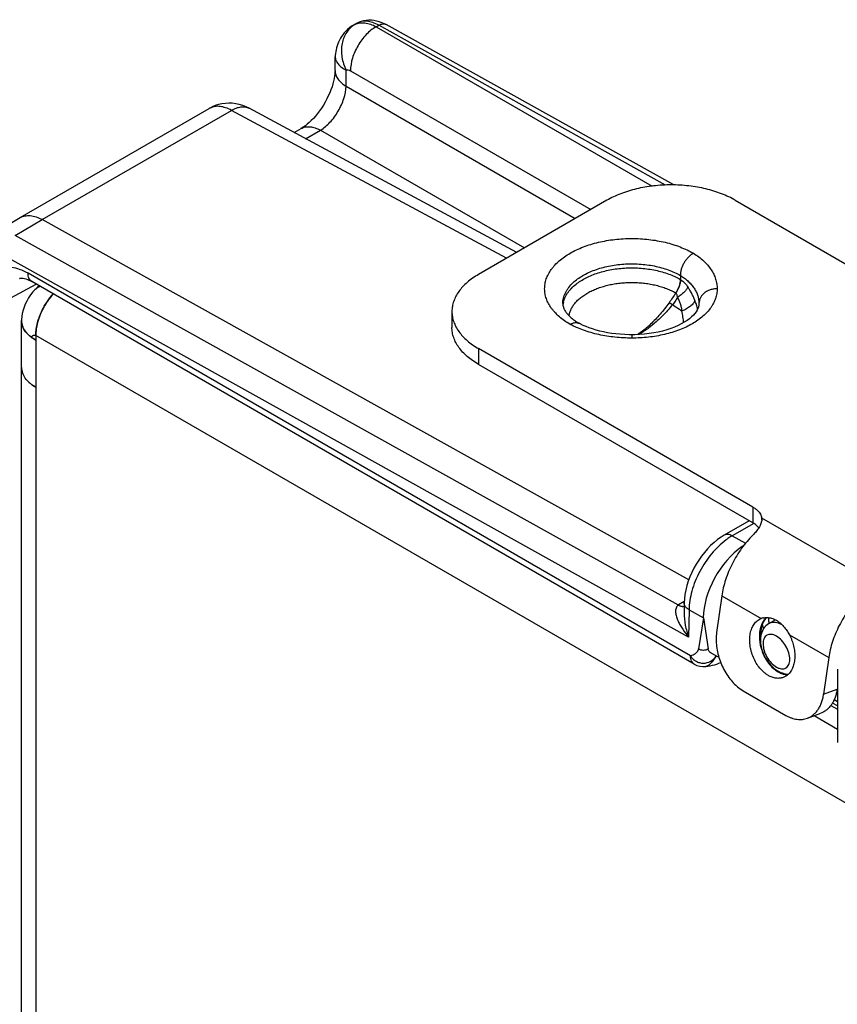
# Model space of a CAD drawing. Header units: inches. Extents: x 0 to 22, y 0 to 17.
# Tile 31 of 64: x 7.8 to 9.1, y 14 to 15.6. Entities that reach past the tile are written whole.
import ezdxf

# ---------------------------------------------------------------- set-up
doc = ezdxf.new("R2010")
doc.units = ezdxf.units.IN
doc.header["$LTSCALE"] = 1.21
doc.header["$MEASUREMENT"] = 0
doc.layers.get('0').update_dxf_attribs({"linetype": 'CONTINUOUS'})
for name, color, linetype in [('02___PRT_ALL_AXES', 7, 'CONTINUOUS'), ('03___PRT_ALL_CURVES', 7, 'CONTINUOUS'), ('FEATURES', 7, 'CONTINUOUS')]:
    doc.layers.add(name, color=color, linetype=linetype)

msp = doc.modelspace()

# ---------------------------------------------------------------- linework, layer by layer
at = {"color": 7, "linetype": 'CONTINUOUS'}
for p, q in [((8.3208, 15.6253), (8.3251, 15.6278)), ((8.3572, 15.6221), (8.3617, 15.6246)), ((8.3572, 15.6221), (8.8131, 15.3589)), ((8.8354, 15.3607), (8.3617, 15.6246)), ((8.8491, 15.3608), (8.3735, 15.6258)), ((8.2893, 15.55), (8.2896, 15.5726)), ((8.2896, 15.5726), (8.2896, 15.5726)), ((8.3075, 15.5239), (8.3079, 15.5503)), ((8.3148, 15.5495), (8.712, 15.3201)), ((8.3075, 15.5239), (8.6862, 15.3053)), ((7.7691, 15.3068), (8.0814, 15.4871)), ((7.8056, 15.3036), (8.1181, 15.484)), ((8.0833, 15.4881), (8.0862, 15.4896)), ((8.0862, 15.4896), (8.0863, 15.4897)), ((8.5725, 15.2396), (8.1181, 15.484)), ((8.5897, 15.2495), (8.1472, 15.4874)), ((8.2219, 15.4473), (8.2334, 15.454)), ((8.2407, 15.4372), (8.2651, 15.4512)), ((8.2651, 15.4512), (8.6021, 15.2567)), ((7.7242, 15.2804), (7.7691, 15.3068)), ((7.7609, 15.2773), (7.8056, 15.3036)), ((8.8737, 14.7084), (7.8056, 15.3036)), ((8.8566, 14.6668), (7.7609, 15.2773)), ((8.8735, 14.6138), (7.7423, 15.2442)), ((8.8767, 14.5829), (7.782, 15.215)), ((8.8598, 15.2115), (8.8598, 15.2048)), ((7.7535, 15.1741), (7.7955, 15.1971)), ((7.7683, 15.2063), (7.7682, 15.2063)), ((8.8829, 14.5692), (7.7882, 15.2013)), ((8.8606, 15.2043), (8.8598, 15.2048)), ((8.8523, 15.1825), (8.8521, 15.1826)), ((8.8466, 15.1627), (8.8411, 15.166)), ((8.8905, 15.1645), (8.8904, 15.162)), ((8.8905, 15.1652), (8.8905, 15.1648)), ((8.8905, 15.1648), (8.8905, 15.1645)), ((8.6945, 15.1312), (8.6924, 15.1323)), ((8.7795, 15.1134), (8.7795, 15.1079)), ((8.9736, 14.8061), (8.9323, 14.7823)), ((8.9811, 14.8017), (8.9454, 14.7811)), ((8.9454, 14.7811), (8.9675, 14.7689)), ((8.962, 14.7617), (8.962, 14.7635)), ((8.8664, 14.6725), (8.8569, 14.667)), ((8.8663, 14.6704), (8.866, 14.6543)), ((8.8742, 14.6589), (8.8735, 14.6138)), ((8.8742, 14.6589), (8.8978, 14.6458)), ((8.8978, 14.6458), (8.8899, 14.5945)), ((8.8978, 14.6458), (8.9057, 14.5944)), ((8.9989, 14.6415), (9.0012, 14.6447)), ((9.0168, 14.6426), (9.0056, 14.6358)), ((9.0281, 14.6342), (9.0243, 14.636)), ((8.9018, 14.5654), (8.9018, 14.5654)), ((9.0173, 14.5592), (9.0213, 14.5565)), ((9.0213, 14.5565), (9.0255, 14.5544)), ((9.1192, 14.5611), (9.1192, 14.4397)), ((9.1192, 14.5071), (9.1138, 14.5102)), ((9.1192, 14.5004), (9.1111, 14.505))]:
    msp.add_line(p, q, dxfattribs=at)
at = {"color": 3, "linetype": 'CONTINUOUS'}
for p, q in [((7.7714, 12.9054), (7.7714, 15.1369)), ((7.7732, 15.1271), (7.7721, 15.1309)), ((7.7789, 15.1174), (7.776, 15.1215)), ((7.7831, 15.1128), (7.7799, 15.1162)), ((7.7949, 15.1124), (7.7949, 12.8646)), ((9.1907, 14.3064), (7.7949, 15.1124)), ((7.7949, 15.1042), (7.7894, 15.1077)), ((7.7892, 15.0303), (7.7949, 15.0266)), ((9.1084, 14.5009), (9.1192, 14.4947)), ((9.0809, 14.4842), (9.1192, 14.4621))]:
    msp.add_line(p, q, dxfattribs=at)
at = {"color": 7, "linetype": 'CONTINUOUS'}
for points in [[(8.3208, 15.6254), (8.3167, 15.6228), (8.3132, 15.6202), (8.31, 15.6175), (8.3072, 15.6148), (8.3046, 15.6119), (8.3022, 15.609), (8.3001, 15.6061), (8.2982, 15.603), (8.2965, 15.5999), (8.295, 15.5968), (8.2937, 15.5937), (8.2926, 15.5905), (8.2917, 15.5874), (8.2909, 15.5842), (8.2904, 15.5811), (8.29, 15.5781), (8.2897, 15.575), (8.2896, 15.5726)], [(8.2893, 15.55), (8.2892, 15.5479), (8.289, 15.5446), (8.2886, 15.5409), (8.2879, 15.5369), (8.2869, 15.5325), (8.2857, 15.5279), (8.2843, 15.5231), (8.2825, 15.5181), (8.2805, 15.513), (8.2782, 15.5079), (8.2757, 15.5028), (8.273, 15.4977), (8.2701, 15.4927), (8.267, 15.4878), (8.2637, 15.4832), (8.2604, 15.4787), (8.2569, 15.4745), (8.2535, 15.4707), (8.25, 15.4671), (8.2467, 15.4639), (8.2434, 15.4611), (8.2403, 15.4586), (8.2375, 15.4566), (8.2349, 15.4549), (8.2334, 15.454)], [(8.0862, 15.4896), (8.0858, 15.4895), (8.0835, 15.4883), (8.0814, 15.4871)], [(8.1472, 15.4874), (8.1425, 15.4898), (8.1368, 15.492), (8.1311, 15.4938), (8.1253, 15.495), (8.1195, 15.4957), (8.1138, 15.4959), (8.1081, 15.4956), (8.1024, 15.4948), (8.0969, 15.4936), (8.0914, 15.4918), (8.0863, 15.4897)], [(7.7682, 15.2063), (7.7686, 15.2064), (7.7691, 15.2066), (7.7699, 15.2068), (7.771, 15.2069), (7.7724, 15.2069), (7.7742, 15.2067), (7.7762, 15.2063), (7.7785, 15.2057), (7.781, 15.2048), (7.7836, 15.2037), (7.7863, 15.2023), (7.7882, 15.2013)], [(8.8904, 15.162), (8.8898, 15.1594), (8.8889, 15.1567), (8.8876, 15.1541), (8.886, 15.1514), (8.8839, 15.1486), (8.8814, 15.1457), (8.8784, 15.1428), (8.8749, 15.1398), (8.8709, 15.1369), (8.8664, 15.134), (8.8614, 15.1312), (8.856, 15.1285), (8.8502, 15.1259), (8.8439, 15.1236), (8.8374, 15.1214), (8.8305, 15.1195), (8.8234, 15.1178), (8.816, 15.1164), (8.8083, 15.1152), (8.8005, 15.1144), (8.7926, 15.1138), (8.7846, 15.1134), (8.7795, 15.1134)], [(8.7795, 15.1134), (8.7753, 15.1134), (8.7679, 15.1136), (8.7606, 15.1141), (8.7534, 15.1148), (8.7465, 15.1157), (8.7397, 15.1168), (8.7331, 15.118), (8.7268, 15.1195), (8.7207, 15.1211), (8.7148, 15.1229), (8.7093, 15.1248), (8.704, 15.1268), (8.6991, 15.1289), (8.6945, 15.1312)], [(8.9323, 14.7823), (8.9273, 14.7792), (8.9213, 14.7749), (8.9155, 14.7702), (8.9099, 14.7651), (8.9045, 14.7596), (8.8995, 14.7538), (8.8947, 14.7476), (8.8902, 14.7412), (8.886, 14.7346), (8.8821, 14.7277), (8.8787, 14.7207), (8.8756, 14.7136), (8.8729, 14.7063), (8.8706, 14.699), (8.8688, 14.6917), (8.8674, 14.6843), (8.8666, 14.677), (8.8663, 14.6704)], [(8.9018, 14.5654), (8.905, 14.5659), (8.9091, 14.5666), (8.913, 14.5674), (8.9167, 14.5683), (8.9202, 14.5694), (8.9236, 14.5707), (8.9264, 14.5719)]]:
    msp.add_lwpolyline(points, dxfattribs=at)
at = {"color": 3, "linetype": 'CONTINUOUS'}
for points in [[(7.8003, 15.1943), (7.7974, 15.1917), (7.7944, 15.1888), (7.7916, 15.1858), (7.7912, 15.1854)], [(7.7912, 15.1854), (7.7902, 15.1842), (7.7862, 15.1793), (7.7828, 15.1742), (7.7799, 15.1691), (7.7774, 15.164), (7.7754, 15.1589), (7.7738, 15.1538)], [(7.7738, 15.1538), (7.7726, 15.1487), (7.7718, 15.1437), (7.7715, 15.1388), (7.7714, 15.1369)]]:
    msp.add_lwpolyline(points, dxfattribs=at)
at = {"color": 7, "linetype": 'CONTINUOUS'}
for centre, radius, start, end in [((8.3332, 15.6038), 0.0248, 115.2471, 119.7032), ((8.0944, 15.4647), 0.0259, 118.855, 120.0048), ((8.094, 15.4654), 0.0252, 115.2876, 118.8664), ((8.7045, 15.1581), 0.0389, 167.7064, 174.1322), ((8.7859, 15.1308), 0.1055, 17.8211, 21.916), ((8.7899, 15.1321), 0.1013, 17.5614, 17.8055), ((8.7959, 15.1339), 0.095, 13.211, 17.6198), ((8.742, 15.2174), 0.0985, 237.0454, 239.7735), ((8.7451, 15.2227), 0.1046, 239.7399, 239.9071), ((9.0037, 14.6824), 0.1147, 125.5943, 126.5642), ((8.8821, 14.6241), 0.0498, 120.4247, 120.8522), ((9.0193, 14.6294), 0.0237, 134.4645, 139.6613), ((9.1001, 14.6529), 0.0952, 184.0796, 186.503), ((9.1078, 14.6538), 0.1029, 186.5118, 189.767), ((9.1202, 14.6573), 0.1269, 190.5068, 193.6954), ((8.8979, 14.5952), 0.03, 239.9961, 277.3086), ((9.0391, 14.5829), 0.0303, 261.5556, 268.4238)]:
    msp.add_arc(centre, radius, start, end, dxfattribs=at)
at = {"color": 3, "linetype": 'CONTINUOUS'}
for centre, radius, start, end in [((7.8141, 15.1651), 0.0306, 116.016, 138.3765), ((7.8139, 15.1655), 0.0301, 112.9491, 115.9752), ((7.7984, 15.1369), 0.027, 180.0178, 190.2735), ((7.7991, 15.137), 0.0276, 190.2631, 192.8127), ((7.802, 15.1379), 0.0307, 200.5053, 202.2571), ((7.8117, 15.1439), 0.0422, 218.9116, 219.9099), ((7.8126, 15.1446), 0.0433, 219.911, 221.0267), ((7.8189, 15.1506), 0.052, 226.5948, 227.3622), ((7.8258, 15.1591), 0.063, 233.0474, 234.6735), ((7.8305, 15.166), 0.0713, 236.3822, 240.0122), ((7.7983, 15.0593), 0.0269, 180.034, 189.3056), ((7.7992, 15.0595), 0.0278, 189.2683, 193.1402), ((7.8003, 15.0597), 0.0289, 193.1443, 199.9495), ((7.8018, 15.0602), 0.0305, 199.9004, 202.2733), ((7.8126, 15.067), 0.0433, 219.173, 221.5084), ((7.8154, 15.0694), 0.047, 221.5175, 226.435), ((7.8188, 15.073), 0.052, 226.3634, 228.354), ((7.8222, 15.0768), 0.057, 228.3676, 233.1231), ((7.8256, 15.0812), 0.0626, 233.0455, 234.3923)]:
    msp.add_arc(centre, radius, start, end, dxfattribs=at)
at = {"color": 7, "linetype": 'CONTINUOUS'}
for centre, major_axis, ratio, start_param, end_param in [((8.9691, 14.6863), (0.0507, 0.0862), 0.582262, 0.889969, 2.360598), ((8.969, 14.6863), (0.05, 0.0866), 0.577334, 0.848768, 0.885456)]:
    msp.add_ellipse(centre, major_axis=major_axis, ratio=ratio, start_param=start_param, end_param=end_param, dxfattribs=at)
for points, knots in [([(8.3251, 15.6278), (8.3299, 15.6306), (8.3409, 15.6342), (8.3523, 15.6333), (8.3578, 15.632)], [0, 0, 0, 0, 0.499196, 1, 1, 1, 1]), ([(8.3617, 15.6246), (8.3584, 15.6264), (8.3521, 15.6294), (8.3422, 15.6316), (8.333, 15.6313), (8.3275, 15.6292), (8.3251, 15.6278)], [0, 0, 0, 0, 0.288764, 0.547692, 0.781258, 1, 1, 1, 1]), ([(8.3578, 15.632), (8.3591, 15.6317), (8.3646, 15.6302), (8.3698, 15.6279), (8.3735, 15.6258)], [0, 0, 0, 0, 0.246801, 1, 1, 1, 1]), ([(8.3226, 15.6263), (8.317, 15.6231), (8.3071, 15.6135), (8.2996, 15.5939), (8.2996, 15.5716), (8.3044, 15.5571), (8.3079, 15.5503)], [0, 0, 0, 0, 0.226221, 0.468112, 0.728454, 1, 1, 1, 1]), ([(8.3572, 15.6221), (8.3512, 15.6187), (8.3398, 15.6094), (8.3265, 15.5915), (8.3174, 15.571), (8.3148, 15.5564), (8.3148, 15.5495)], [0, 0, 0, 0, 0.237278, 0.498976, 0.761232, 1, 1, 1, 1]), ([(8.3226, 15.6263), (8.325, 15.6274), (8.3303, 15.6289), (8.339, 15.6289), (8.3482, 15.6266), (8.3542, 15.6238), (8.3572, 15.6221)], [0, 0, 0, 0, 0.218926, 0.453794, 0.713005, 1, 1, 1, 1]), ([(8.3617, 15.6246), (8.3636, 15.6258), (8.3675, 15.6274), (8.3718, 15.6267), (8.3735, 15.6258)], [0, 0, 0, 0, 0.548047, 1, 1, 1, 1]), ([(8.2896, 15.5726), (8.2896, 15.5706), (8.2905, 15.5662), (8.2943, 15.5602), (8.3003, 15.5547), (8.3052, 15.5517), (8.3079, 15.5503)], [0, 0, 0, 0, 0.202003, 0.428736, 0.693644, 1, 1, 1, 1]), ([(8.2893, 15.55), (8.2893, 15.5476), (8.2901, 15.5425), (8.2938, 15.5355), (8.2998, 15.5291), (8.3048, 15.5255), (8.3075, 15.5239)], [0, 0, 0, 0, 0.216979, 0.449723, 0.709503, 1, 1, 1, 1]), ([(8.3079, 15.5503), (8.3089, 15.5508), (8.3114, 15.5511), (8.3137, 15.5501), (8.3148, 15.5495)], [0, 0, 0, 0, 0.453042, 1, 1, 1, 1]), ([(8.2651, 15.4512), (8.271, 15.4548), (8.2821, 15.4643), (8.2952, 15.4823), (8.3044, 15.5026), (8.3073, 15.517), (8.3075, 15.5239)], [0, 0, 0, 0, 0.236117, 0.498881, 0.762251, 1, 1, 1, 1]), ([(8.1181, 15.484), (8.115, 15.4857), (8.109, 15.4885), (8.0997, 15.4907), (8.091, 15.4908), (8.0857, 15.4892), (8.0833, 15.4881)], [0, 0, 0, 0, 0.287109, 0.546484, 0.781388, 1, 1, 1, 1]), ([(8.1181, 15.484), (8.1206, 15.4855), (8.1257, 15.488), (8.1334, 15.49), (8.1408, 15.49), (8.1453, 15.4885), (8.1472, 15.4874)], [0, 0, 0, 0, 0.288529, 0.547743, 0.781306, 1, 1, 1, 1]), ([(8.2335, 15.454), (8.2355, 15.4552), (8.2403, 15.457), (8.2483, 15.4573), (8.2568, 15.4553), (8.2624, 15.4528), (8.2651, 15.4512)], [0, 0, 0, 0, 0.21871, 0.452268, 0.711473, 1, 1, 1, 1]), ([(7.7691, 15.3068), (7.7715, 15.3082), (7.777, 15.3102), (7.7862, 15.3105), (7.796, 15.3083), (7.8024, 15.3054), (7.8056, 15.3036)], [0, 0, 0, 0, 0.2183, 0.451691, 0.710875, 1, 1, 1, 1]), ([(8.6779, 15.1305), (8.6746, 15.1324), (8.6684, 15.1363), (8.66, 15.1428), (8.6538, 15.1487), (8.6495, 15.1537), (8.6457, 15.1586), (8.6425, 15.1637), (8.6399, 15.169), (8.6384, 15.173), (8.6371, 15.177), (8.6363, 15.1811), (8.6357, 15.1852), (8.6355, 15.1906), (8.6361, 15.1975), (8.6382, 15.2057), (8.6417, 15.2136), (8.6456, 15.22), (8.6494, 15.2249), (8.6537, 15.2298), (8.6599, 15.2357), (8.6683, 15.2423), (8.6779, 15.2483), (8.6883, 15.2538), (8.6997, 15.2586), (8.7118, 15.2628), (8.7246, 15.2662), (8.7379, 15.269), (8.7515, 15.2709), (8.7655, 15.2721), (8.7796, 15.2725), (8.7937, 15.2721), (8.8076, 15.2709), (8.8213, 15.2689), (8.8346, 15.2662), (8.8474, 15.2627), (8.8595, 15.2585), (8.8708, 15.2537), (8.878, 15.25), (8.8814, 15.248)], [0, 0, 0, 0, 0.030989, 0.060398, 0.088192, 0.101514, 0.114471, 0.139369, 0.151384, 0.163153, 0.174717, 0.186124, 0.197424, 0.20867, 0.231193, 0.254139, 0.277896, 0.302782, 0.315734, 0.32905, 0.356828, 0.386206, 0.417194, 0.44974, 0.483746, 0.51907, 0.555542, 0.59296, 0.631106, 0.669744, 0.708631, 0.747516, 0.786151, 0.824292, 0.861703, 0.89816, 0.933475, 0.967481, 1, 1, 1, 1]), ([(8.8814, 15.248), (8.8806, 15.2476), (8.8792, 15.2467), (8.8771, 15.2452), (8.8751, 15.2434), (8.8731, 15.2415), (8.8712, 15.2394), (8.8687, 15.2364), (8.866, 15.2324), (8.8638, 15.228), (8.8623, 15.2245), (8.8611, 15.2209), (8.8603, 15.2174), (8.8599, 15.214), (8.8598, 15.2123), (8.8598, 15.2115)], [0, 0, 0, 0, 0.056043, 0.114623, 0.175469, 0.238248, 0.302583, 0.368089, 0.501008, 0.633773, 0.69907, 0.763128, 0.886074, 0.944343, 1, 1, 1, 1]), ([(8.8814, 15.248), (8.8845, 15.2461), (8.8903, 15.2421), (8.8983, 15.2355), (8.9051, 15.2284), (8.9107, 15.2211), (8.9151, 15.2134), (8.9183, 15.2055), (8.9202, 15.1974), (8.9206, 15.192), (8.9206, 15.1893)], [0, 0, 0, 0, 0.147805, 0.287798, 0.420223, 0.545719, 0.665109, 0.779577, 0.890674, 1, 1, 1, 1]), ([(7.782, 15.215), (7.7776, 15.2176), (7.7689, 15.2217), (7.7554, 15.2249), (7.7428, 15.2246), (7.7316, 15.2206), (7.7225, 15.2129), (7.7159, 15.2021), (7.712, 15.1889), (7.7113, 15.1793), (7.7113, 15.1742)], [0, 0, 0, 0, 0.144845, 0.274462, 0.391077, 0.499995, 0.608914, 0.725534, 0.855155, 1, 1, 1, 1]), ([(8.6827, 15.1995), (8.685, 15.2016), (8.6901, 15.2058), (8.6986, 15.2113), (8.7081, 15.2162), (8.7185, 15.2205), (8.7297, 15.2241), (8.7414, 15.2269), (8.7537, 15.229), (8.7663, 15.2303), (8.779, 15.2307), (8.7918, 15.2303), (8.8044, 15.2291), (8.8166, 15.2271), (8.8285, 15.2243), (8.8397, 15.2208), (8.8501, 15.2166), (8.8567, 15.2132), (8.8598, 15.2115)], [0, 0, 0, 0, 0.0508, 0.104836, 0.162008, 0.222089, 0.284744, 0.349556, 0.416045, 0.483685, 0.55192, 0.620177, 0.687885, 0.754487, 0.819446, 0.882285, 0.942604, 1, 1, 1, 1]), ([(8.6875, 15.1969), (8.69, 15.1989), (8.6953, 15.2026), (8.7041, 15.2076), (8.7137, 15.212), (8.724, 15.2157), (8.735, 15.2188), (8.7465, 15.2212), (8.7584, 15.2229), (8.7705, 15.2238), (8.7828, 15.224), (8.7949, 15.2234), (8.807, 15.2221), (8.8187, 15.22), (8.8299, 15.2173), (8.8406, 15.2138), (8.8506, 15.2097), (8.8568, 15.2065), (8.8598, 15.2048)], [0, 0, 0, 0, 0.052455, 0.107942, 0.166296, 0.227252, 0.290462, 0.355521, 0.421967, 0.489311, 0.557038, 0.624626, 0.691559, 0.757331, 0.821461, 0.883526, 0.943162, 1, 1, 1, 1]), ([(7.7882, 15.2013), (7.7872, 15.2019), (7.7853, 15.2034), (7.7826, 15.2079), (7.782, 15.2122), (7.782, 15.215)], [0, 0, 0, 0, 0.218322, 0.452317, 1, 1, 1, 1]), ([(8.8598, 15.2115), (8.8622, 15.21), (8.8667, 15.2069), (8.8729, 15.2017), (8.8782, 15.1961), (8.8827, 15.1903), (8.8862, 15.1842), (8.8887, 15.178), (8.8902, 15.1716), (8.8905, 15.1674), (8.8905, 15.1652)], [0, 0, 0, 0, 0.145277, 0.284305, 0.416918, 0.543144, 0.663397, 0.778735, 0.890458, 1, 1, 1, 1]), ([(8.6656, 15.1648), (8.6656, 15.1663), (8.6658, 15.1694), (8.6666, 15.174), (8.668, 15.1785), (8.6699, 15.1829), (8.6724, 15.1873), (8.6764, 15.193), (8.6801, 15.197), (8.6827, 15.1995)], [0, 0, 0, 0, 0.114911, 0.230914, 0.349055, 0.47028, 0.59541, 0.725126, 1, 1, 1, 1]), ([(8.6665, 15.1663), (8.6668, 15.1677), (8.6676, 15.1705), (8.6697, 15.176), (8.6727, 15.1813), (8.6765, 15.1863), (8.681, 15.1913), (8.6848, 15.1947), (8.6875, 15.1969)], [0, 0, 0, 0, 0.112539, 0.227543, 0.467326, 0.593429, 0.724113, 1, 1, 1, 1]), ([(8.7105, 15.1846), (8.7129, 15.1858), (8.7181, 15.1882), (8.7262, 15.1913), (8.7348, 15.194), (8.7438, 15.1962), (8.753, 15.1979), (8.7626, 15.199), (8.7722, 15.1997), (8.782, 15.1998), (8.7917, 15.1994), (8.8013, 15.1985), (8.8107, 15.1971), (8.8198, 15.1951), (8.8286, 15.1927), (8.8369, 15.1898), (8.8448, 15.1865), (8.8498, 15.184), (8.8521, 15.1826)], [0, 0, 0, 0, 0.056977, 0.11622, 0.177482, 0.240471, 0.304863, 0.370304, 0.436422, 0.502831, 0.569143, 0.63497, 0.699932, 0.763663, 0.825819, 0.886109, 0.944264, 1, 1, 1, 1]), ([(8.8598, 15.2048), (8.8598, 15.2039), (8.8597, 15.2021), (8.8592, 15.1994), (8.8586, 15.1966), (8.8577, 15.1938), (8.8566, 15.1909), (8.8553, 15.1881), (8.8538, 15.1853), (8.8527, 15.1835), (8.8521, 15.1826)], [0, 0, 0, 0, 0.111072, 0.227143, 0.348066, 0.473291, 0.602052, 0.733528, 0.866608, 1, 1, 1, 1]), ([(8.8523, 15.1825), (8.8536, 15.1842), (8.8558, 15.1878), (8.8583, 15.1933), (8.8597, 15.198), (8.8604, 15.2016), (8.8606, 15.2034), (8.8606, 15.2043)], [0, 0, 0, 0, 0.267946, 0.52859, 0.774478, 0.890177, 1, 1, 1, 1]), ([(8.8724, 15.192), (8.8721, 15.1913), (8.8713, 15.19), (8.8698, 15.1879), (8.8681, 15.1858), (8.8659, 15.1836), (8.8636, 15.1814), (8.8609, 15.1792), (8.8581, 15.1771), (8.8561, 15.1758), (8.8551, 15.1751)], [0, 0, 0, 0, 0.090993, 0.193895, 0.307942, 0.432063, 0.564976, 0.705167, 0.850912, 1, 1, 1, 1]), ([(8.8606, 15.2043), (8.8617, 15.2035), (8.8639, 15.2018), (8.8681, 15.1979), (8.8707, 15.1944), (8.8724, 15.192)], [0, 0, 0, 0, 0.240765, 0.487794, 1, 1, 1, 1]), ([(8.8838, 15.1702), (8.8834, 15.1711), (8.8826, 15.173), (8.881, 15.1767), (8.8788, 15.1813), (8.8758, 15.1868), (8.8735, 15.1903), (8.8724, 15.192)], [0, 0, 0, 0, 0.121141, 0.244115, 0.493494, 0.7458, 1, 1, 1, 1]), ([(8.6761, 15.1446), (8.6763, 15.1465), (8.6772, 15.1503), (8.6794, 15.156), (8.6825, 15.1614), (8.6865, 15.1667), (8.6914, 15.1717), (8.6971, 15.1764), (8.7034, 15.1807), (8.7081, 15.1833), (8.7105, 15.1846)], [0, 0, 0, 0, 0.106072, 0.215447, 0.329602, 0.449684, 0.57647, 0.710407, 0.851626, 1, 1, 1, 1]), ([(8.9206, 15.1893), (8.9206, 15.188), (8.9205, 15.1853), (8.9198, 15.1799), (8.9181, 15.1732), (8.9154, 15.1668), (8.9126, 15.1617), (8.9093, 15.1567), (8.9043, 15.1505), (8.8972, 15.1436), (8.8889, 15.1372), (8.8796, 15.1313), (8.8693, 15.1259), (8.8581, 15.1212), (8.8462, 15.1171), (8.8336, 15.1137), (8.8205, 15.1111), (8.8071, 15.1092), (8.7934, 15.1081), (8.7841, 15.1079), (8.7795, 15.1079)], [0, 0, 0, 0, 0.02247, 0.045057, 0.090904, 0.138282, 0.162783, 0.18792, 0.240281, 0.295698, 0.354352, 0.416311, 0.481463, 0.549587, 0.620381, 0.693475, 0.768443, 0.844848, 0.922222, 1, 1, 1, 1]), ([(8.8523, 15.1825), (8.8505, 15.1797), (8.8469, 15.1741), (8.843, 15.1687), (8.8411, 15.166)], [0, 0, 0, 0, 0.501448, 1, 1, 1, 1]), ([(8.8551, 15.1751), (8.8538, 15.1729), (8.8512, 15.1687), (8.8482, 15.1646), (8.8466, 15.1627)], [0, 0, 0, 0, 0.500595, 1, 1, 1, 1]), ([(8.8551, 15.1751), (8.855, 15.1758), (8.8549, 15.1769), (8.8546, 15.1782), (8.8542, 15.1795), (8.8536, 15.181), (8.8528, 15.1821), (8.8523, 15.1825)], [0, 0, 0, 0, 0.262171, 0.391492, 0.51925, 0.766783, 1, 1, 1, 1]), ([(8.8622, 15.1523), (8.8623, 15.1528), (8.8623, 15.1538), (8.8622, 15.1558), (8.8618, 15.1583), (8.8611, 15.1612), (8.8603, 15.1642), (8.8592, 15.167), (8.8576, 15.1707), (8.8561, 15.1734), (8.8551, 15.1751)], [0, 0, 0, 0, 0.061824, 0.123746, 0.247963, 0.372688, 0.497794, 0.623153, 0.748682, 1, 1, 1, 1]), ([(8.9206, 15.1893), (8.9186, 15.1893), (8.9147, 15.189), (8.9091, 15.1876), (8.9039, 15.1854), (8.8994, 15.1824), (8.8962, 15.1793), (8.8941, 15.1765), (8.8929, 15.1744), (8.8919, 15.1721), (8.8909, 15.169), (8.8906, 15.1666), (8.8905, 15.165)], [0, 0, 0, 0, 0.136873, 0.272127, 0.404067, 0.531719, 0.654529, 0.714224, 0.772843, 0.830554, 0.887565, 1, 1, 1, 1]), ([(8.6656, 15.1648), (8.6656, 15.1639), (8.6658, 15.1619), (8.6664, 15.1593), (8.6672, 15.1572), (8.6683, 15.1547), (8.6702, 15.1515), (8.6727, 15.1482), (8.6751, 15.1455), (8.6773, 15.1433), (8.6797, 15.1411), (8.6833, 15.1382), (8.6863, 15.1361), (8.6884, 15.1347)], [0, 0, 0, 0, 0.072445, 0.153677, 0.19895, 0.248014, 0.35881, 0.488893, 0.561801, 0.639804, 0.722752, 0.81051, 1, 1, 1, 1]), ([(8.8411, 15.166), (8.8387, 15.1627), (8.834, 15.1564), (8.8265, 15.1473), (8.8187, 15.1387), (8.8133, 15.1333), (8.8106, 15.1307)], [0, 0, 0, 0, 0.256674, 0.50957, 0.757574, 1, 1, 1, 1]), ([(8.8466, 15.1627), (8.844, 15.1596), (8.8388, 15.1535), (8.8307, 15.1448), (8.8222, 15.1367), (8.8164, 15.1316), (8.8134, 15.1292)], [0, 0, 0, 0, 0.25544, 0.507826, 0.756194, 1, 1, 1, 1]), ([(8.8622, 15.1523), (8.861, 15.1532), (8.8559, 15.1569), (8.8506, 15.1602), (8.8466, 15.1627)], [0, 0, 0, 0, 0.245803, 1, 1, 1, 1]), ([(8.8838, 15.1702), (8.8835, 15.1694), (8.8829, 15.1677), (8.8813, 15.1653), (8.8792, 15.1629), (8.8766, 15.1605), (8.8735, 15.1582), (8.87, 15.156), (8.8662, 15.154), (8.8636, 15.1529), (8.8622, 15.1523)], [0, 0, 0, 0, 0.08735, 0.186661, 0.298274, 0.421601, 0.555436, 0.698027, 0.847206, 1, 1, 1, 1]), ([(8.8653, 15.1333), (8.865, 15.1365), (8.8643, 15.1429), (8.863, 15.1491), (8.8622, 15.1523)], [0, 0, 0, 0, 0.490962, 1, 1, 1, 1]), ([(8.6779, 15.1305), (8.6787, 15.131), (8.6805, 15.1319), (8.6832, 15.1329), (8.6858, 15.1335), (8.6875, 15.1335), (8.6883, 15.1335)], [0, 0, 0, 0, 0.278517, 0.537705, 0.777435, 1, 1, 1, 1]), ([(8.7795, 15.1079), (8.7749, 15.1079), (8.7656, 15.1081), (8.7518, 15.1092), (8.7383, 15.1109), (8.725, 15.1134), (8.7123, 15.1167), (8.7001, 15.1206), (8.6886, 15.1251), (8.6813, 15.1286), (8.6779, 15.1305)], [0, 0, 0, 0, 0.132448, 0.264221, 0.394556, 0.52274, 0.648019, 0.769751, 0.88735, 1, 1, 1, 1]), ([(8.6883, 15.1335), (8.689, 15.1334), (8.6904, 15.1331), (8.6918, 15.1326), (8.6924, 15.1323)], [0, 0, 0, 0, 0.507957, 1, 1, 1, 1]), ([(8.8106, 15.1307), (8.8089, 15.1291), (8.8022, 15.123), (8.7949, 15.1173), (8.7893, 15.1136)], [0, 0, 0, 0, 0.256539, 1, 1, 1, 1]), ([(8.8134, 15.1292), (8.8116, 15.1277), (8.8045, 15.1221), (8.797, 15.1171), (8.7912, 15.1137)], [0, 0, 0, 0, 0.254969, 1, 1, 1, 1]), ([(8.9454, 14.7811), (8.9433, 14.7823), (8.9389, 14.7841), (8.9341, 14.7833), (8.9323, 14.7823)], [0, 0, 0, 0, 0.549283, 1, 1, 1, 1]), ([(8.9354, 14.7745), (8.9265, 14.7679), (8.9101, 14.7517), (8.8909, 14.7229), (8.878, 14.6914), (8.8742, 14.6694), (8.8742, 14.6589)], [0, 0, 0, 0, 0.245833, 0.508841, 0.767102, 1, 1, 1, 1]), ([(8.9454, 14.7811), (8.9447, 14.7807), (8.9418, 14.779), (8.939, 14.7771), (8.9369, 14.7756)], [0, 0, 0, 0, 0.244444, 1, 1, 1, 1]), ([(8.8742, 14.6589), (8.8719, 14.6603), (8.868, 14.6634), (8.8662, 14.6682), (8.8663, 14.6704)], [0, 0, 0, 0, 0.54951, 1, 1, 1, 1]), ([(8.8566, 14.6668), (8.8556, 14.6662), (8.8539, 14.6647), (8.8525, 14.6616), (8.8519, 14.6582), (8.852, 14.6535), (8.8533, 14.6475), (8.856, 14.6404), (8.8595, 14.6335), (8.8651, 14.6244), (8.87, 14.618), (8.8735, 14.6138)], [0, 0, 0, 0, 0.055604, 0.110415, 0.166572, 0.224521, 0.345103, 0.470592, 0.59955, 0.73111, 1, 1, 1, 1]), ([(8.8566, 14.6668), (8.8574, 14.6663), (8.8604, 14.6649), (8.8638, 14.6643), (8.8662, 14.6648)], [0, 0, 0, 0, 0.282495, 1, 1, 1, 1]), ([(8.8569, 14.667), (8.8577, 14.6665), (8.8605, 14.6651), (8.8639, 14.6645), (8.8662, 14.6649)], [0, 0, 0, 0, 0.281537, 1, 1, 1, 1]), ([(8.866, 14.6543), (8.8659, 14.6473), (8.8675, 14.6336), (8.8712, 14.6203), (8.8735, 14.6138)], [0, 0, 0, 0, 0.504047, 1, 1, 1, 1]), ([(8.9979, 14.6417), (8.9966, 14.6399), (8.9943, 14.6359), (8.992, 14.6292), (8.9906, 14.6218), (8.9904, 14.6166), (8.9904, 14.6139)], [0, 0, 0, 0, 0.225987, 0.46809, 0.726589, 1, 1, 1, 1]), ([(8.9929, 14.6173), (8.9929, 14.6197), (8.9931, 14.6232), (8.9938, 14.6277), (8.9945, 14.6308), (8.9953, 14.6338), (8.9966, 14.6374), (8.9979, 14.64), (8.9989, 14.6415)], [0, 0, 0, 0, 0.279885, 0.413205, 0.541564, 0.664622, 0.782117, 1, 1, 1, 1]), ([(9.002, 14.6462), (9.0017, 14.6459), (9.0002, 14.6445), (8.9988, 14.6429), (8.9979, 14.6417)], [0, 0, 0, 0, 0.245074, 1, 1, 1, 1]), ([(9.0243, 14.636), (9.0211, 14.6373), (9.0147, 14.639), (9.0081, 14.6374), (9.0056, 14.6358)], [0, 0, 0, 0, 0.53862, 1, 1, 1, 1]), ([(9.0056, 14.6358), (9.0023, 14.6339), (8.9966, 14.6283), (8.9938, 14.6211), (8.9929, 14.6173)], [0, 0, 0, 0, 0.498599, 1, 1, 1, 1]), ([(8.9904, 14.6139), (8.9904, 14.613), (8.9906, 14.6092), (8.9911, 14.6054), (8.9916, 14.6026)], [0, 0, 0, 0, 0.245608, 1, 1, 1, 1]), ([(8.9929, 14.6173), (8.9928, 14.6166), (8.9923, 14.6138), (8.9921, 14.611), (8.9921, 14.6088)], [0, 0, 0, 0, 0.246994, 1, 1, 1, 1]), ([(8.9921, 14.6088), (8.9921, 14.6078), (8.9922, 14.6035), (8.9929, 14.5993), (8.9937, 14.5962)], [0, 0, 0, 0, 0.243355, 1, 1, 1, 1]), ([(9.0406, 14.5772), (9.0406, 14.5809), (9.0392, 14.5885), (9.0345, 14.5992), (9.0276, 14.6087), (9.0204, 14.6147), (9.0144, 14.6175), (9.0102, 14.6186), (9.0063, 14.6185), (9.0028, 14.6172), (9, 14.6148), (8.9971, 14.6101), (8.9965, 14.6057), (8.9965, 14.6027)], [0, 0, 0, 0, 0.138346, 0.29158, 0.444828, 0.583165, 0.643659, 0.697777, 0.746449, 0.791906, 0.837363, 0.886024, 1, 1, 1, 1]), ([(8.8767, 14.5829), (8.878, 14.5837), (8.8808, 14.5849), (8.8848, 14.5868), (8.8884, 14.5898), (8.8896, 14.5929), (8.8899, 14.5945)], [0, 0, 0, 0, 0.243138, 0.489209, 0.7301, 1, 1, 1, 1]), ([(8.9057, 14.5944), (8.9035, 14.5928), (8.8978, 14.5912), (8.8921, 14.5928), (8.8899, 14.5945)], [0, 0, 0, 0, 0.500434, 1, 1, 1, 1]), ([(8.919, 14.5828), (8.9176, 14.5837), (8.9149, 14.5851), (8.9108, 14.587), (8.9071, 14.5899), (8.906, 14.5929), (8.9057, 14.5944)], [0, 0, 0, 0, 0.257541, 0.505483, 0.740209, 1, 1, 1, 1]), ([(8.9916, 14.6026), (8.992, 14.6002), (8.9931, 14.5955), (8.9955, 14.5887), (8.9984, 14.582), (9.0008, 14.5779), (9.0021, 14.5758)], [0, 0, 0, 0, 0.249323, 0.500894, 0.752015, 1, 1, 1, 1]), ([(8.9937, 14.5962), (8.9949, 14.5915), (8.9985, 14.5823), (9.0088, 14.5665), (9.0204, 14.5571), (9.029, 14.5543)], [0, 0, 0, 0, 0.257597, 0.518411, 1, 1, 1, 1]), ([(8.9965, 14.6027), (8.9965, 14.5991), (8.9978, 14.5915), (9.0025, 14.5807), (9.0095, 14.5713), (9.0166, 14.5653), (9.0226, 14.5624), (9.0268, 14.5614), (9.0307, 14.5615), (9.0342, 14.5628), (9.0371, 14.5652), (9.04, 14.5699), (9.0406, 14.5743), (9.0406, 14.5772)], [0, 0, 0, 0, 0.138346, 0.29158, 0.444828, 0.583165, 0.643659, 0.697777, 0.746449, 0.791906, 0.837363, 0.886024, 1, 1, 1, 1]), ([(8.8767, 14.5829), (8.8776, 14.581), (8.8804, 14.5777), (8.8856, 14.574), (8.8915, 14.5715), (8.8999, 14.5704), (8.9105, 14.5731), (8.9168, 14.5792), (8.919, 14.5828)], [0, 0, 0, 0, 0.124922, 0.251874, 0.376545, 0.502215, 0.751073, 1, 1, 1, 1]), ([(8.8829, 14.5692), (8.882, 14.5698), (8.8801, 14.5713), (8.8773, 14.5758), (8.8767, 14.5801), (8.8767, 14.5829)], [0, 0, 0, 0, 0.218414, 0.45226, 1, 1, 1, 1]), ([(8.919, 14.5828), (8.9173, 14.5808), (8.915, 14.5762), (8.9104, 14.5709), (8.9062, 14.5672), (8.9031, 14.5656), (8.9018, 14.5654)], [0, 0, 0, 0, 0.317336, 0.60479, 0.835985, 1, 1, 1, 1]), ([(9.0021, 14.5758), (9.0042, 14.5725), (9.0087, 14.5665), (9.0143, 14.5613), (9.0173, 14.5592)], [0, 0, 0, 0, 0.516738, 1, 1, 1, 1]), ([(9.0255, 14.5544), (9.0274, 14.5536), (9.0313, 14.5523), (9.0354, 14.5518), (9.0373, 14.5518)], [0, 0, 0, 0, 0.515209, 1, 1, 1, 1]), ([(9.0377, 14.5522), (9.0363, 14.5523), (9.0333, 14.5527), (9.0305, 14.5537), (9.029, 14.5543)], [0, 0, 0, 0, 0.476628, 1, 1, 1, 1])]:
    msp.add_open_spline(points, degree=3, knots=knots, dxfattribs=at)
at = {"color": 3, "linetype": 'CONTINUOUS'}
for points, knots in [([(7.7955, 15.1222), (7.7962, 15.1273), (7.798, 15.1351), (7.8016, 15.1453), (7.8049, 15.153), (7.8089, 15.1605), (7.8147, 15.17), (7.8199, 15.1767), (7.8236, 15.1808)], [0, 0, 0, 0, 0.23709, 0.361884, 0.489277, 0.618064, 0.746987, 1, 1, 1, 1]), ([(7.8236, 15.1808), (7.8209, 15.1779), (7.8158, 15.1715), (7.8114, 15.1647), (7.8094, 15.1612)], [0, 0, 0, 0, 0.494774, 1, 1, 1, 1]), ([(7.788, 15.1088), (7.7854, 15.1107), (7.7809, 15.1147), (7.7763, 15.1206), (7.7738, 15.1256), (7.7724, 15.1293), (7.7716, 15.1331), (7.7714, 15.1356), (7.7714, 15.1369)], [0, 0, 0, 0, 0.281477, 0.537825, 0.658201, 0.774526, 0.888002, 1, 1, 1, 1]), ([(7.776, 15.1215), (7.7758, 15.1219), (7.7749, 15.1234), (7.7741, 15.125), (7.7736, 15.1263)], [0, 0, 0, 0, 0.254938, 1, 1, 1, 1]), ([(7.791, 15.1066), (7.7904, 15.107), (7.7878, 15.1088), (7.7854, 15.1108), (7.7837, 15.1124)], [0, 0, 0, 0, 0.257836, 1, 1, 1, 1]), ([(7.788, 15.1088), (7.7882, 15.1095), (7.7887, 15.1105), (7.7896, 15.1117), (7.7905, 15.1124), (7.7915, 15.1128), (7.7926, 15.113), (7.7938, 15.1129), (7.7945, 15.1126), (7.7949, 15.1124)], [0, 0, 0, 0, 0.248565, 0.37255, 0.493933, 0.612942, 0.732415, 0.85846, 1, 1, 1, 1]), ([(7.7949, 15.1124), (7.7949, 15.1132), (7.7949, 15.1164), (7.7952, 15.1197), (7.7955, 15.1222)], [0, 0, 0, 0, 0.242936, 1, 1, 1, 1]), ([(7.7949, 15.0266), (7.7931, 15.0277), (7.7896, 15.0299), (7.7836, 15.0346), (7.7785, 15.0399), (7.7748, 15.0458), (7.7729, 15.0502), (7.7717, 15.0547), (7.7714, 15.0578), (7.7714, 15.0593)], [0, 0, 0, 0, 0.148268, 0.289292, 0.548525, 0.66796, 0.781928, 0.89198, 1, 1, 1, 1])]:
    msp.add_open_spline(points, degree=3, knots=knots, dxfattribs=at)
msp.add_open_spline([(7.7955, 15.1222), (7.7951, 15.1189), (7.7949, 15.1156), (7.7949, 15.1124)], degree=3, dxfattribs=at)
at = {"color": 7, "linetype": 'CONTINUOUS'}
for points in [[(8.919, 14.5828), (8.9203, 14.5821), (8.9218, 14.5815), (8.9233, 14.5811)], [(9.029, 14.5543), (9.0308, 14.5537), (9.0327, 14.5532), (9.0346, 14.5529)]]:
    msp.add_open_spline(points, degree=3, dxfattribs=at)
at = {"layer": '02___PRT_ALL_AXES', "color": 7, "linetype": 'CONTINUOUS'}
for p, q in [((8.9282, 14.6821), (8.9931, 14.6446)), ((8.9931, 14.6446), (8.9935, 14.6447)), ((9.0401, 14.6175), (9.105, 14.58))]:
    msp.add_line(p, q, dxfattribs=at)
for centre, radius, start, end in [((9.0018, 14.6226), 0.0236, 106.816, 110.4867), ((9.002, 14.6219), 0.0244, 102.2005, 106.8229)]:
    msp.add_arc(centre, radius, start, end, dxfattribs=at)
for points, knots in [([(8.9805, 14.5804), (8.9791, 14.5837), (8.9774, 14.5887), (8.9757, 14.5955), (8.9749, 14.6006), (8.9744, 14.6056), (8.9743, 14.6106), (8.9746, 14.6154), (8.9755, 14.6214), (8.9772, 14.6271), (8.9796, 14.6322), (8.9817, 14.6356), (8.9841, 14.6385), (8.9869, 14.6411), (8.9899, 14.6431), (8.992, 14.6442), (8.9931, 14.6446)], [0, 0, 0, 0, 0.146739, 0.219542, 0.291396, 0.361919, 0.430771, 0.497646, 0.562309, 0.684254, 0.741612, 0.796627, 0.849561, 0.900795, 0.950782, 1, 1, 1, 1]), ([(8.9968, 14.6457), (8.9978, 14.6459), (8.9997, 14.6462), (9.0017, 14.6463), (9.0027, 14.6463)], [0, 0, 0, 0, 0.494824, 1, 1, 1, 1]), ([(9.0027, 14.6463), (9.004, 14.6463), (9.0067, 14.646), (9.0107, 14.6452), (9.0147, 14.6437), (9.0173, 14.6424), (9.0185, 14.6417)], [0, 0, 0, 0, 0.237714, 0.483133, 0.737079, 1, 1, 1, 1]), ([(9.0185, 14.6417), (9.0207, 14.6404), (9.025, 14.6374), (9.0307, 14.6317), (9.0358, 14.625), (9.0387, 14.62), (9.0401, 14.6175)], [0, 0, 0, 0, 0.230599, 0.475027, 0.732366, 1, 1, 1, 1]), ([(9.0401, 14.6175), (9.0409, 14.616), (9.0423, 14.6131), (9.0448, 14.6071), (9.0472, 14.5994), (9.0486, 14.5915), (9.049, 14.5852), (9.049, 14.5807), (9.0487, 14.5763), (9.0481, 14.572), (9.0471, 14.568), (9.0458, 14.5642), (9.0442, 14.5607), (9.0424, 14.5575), (9.0402, 14.5546), (9.0386, 14.5529), (9.0377, 14.5521)], [0, 0, 0, 0, 0.069616, 0.139719, 0.279569, 0.416765, 0.483661, 0.549018, 0.612596, 0.674211, 0.733724, 0.791067, 0.846242, 0.899324, 0.950491, 1, 1, 1, 1]), ([(9.0053, 14.5505), (9.004, 14.5513), (9.0015, 14.5529), (8.9966, 14.5568), (8.9909, 14.5627), (8.985, 14.571), (8.9819, 14.5772), (8.9805, 14.5804)], [0, 0, 0, 0, 0.112145, 0.228941, 0.474503, 0.733188, 1, 1, 1, 1]), ([(9.0299, 14.5473), (9.029, 14.547), (9.0271, 14.5464), (9.0241, 14.5459), (9.0211, 14.5458), (9.0179, 14.546), (9.0148, 14.5466), (9.0105, 14.5479), (9.0073, 14.5494), (9.0053, 14.5505)], [0, 0, 0, 0, 0.115772, 0.232557, 0.351318, 0.472947, 0.598209, 0.727713, 1, 1, 1, 1]), ([(9.0377, 14.5521), (9.0366, 14.5511), (9.0347, 14.5497), (9.032, 14.5482), (9.0306, 14.5476), (9.0299, 14.5473)], [0, 0, 0, 0, 0.504797, 0.753049, 1, 1, 1, 1])]:
    msp.add_open_spline(points, degree=3, knots=knots, dxfattribs=at)
at = {"layer": '03___PRT_ALL_CURVES', "color": 40, "linetype": 'CONTINUOUS'}
for p, q in [((7.8198, 15.1763), (7.816, 15.1714)), ((7.8236, 15.1808), (7.8198, 15.1763)), ((7.8038, 15.1504), (7.8016, 15.1449)), ((7.7714, 15.1364), (7.7714, 15.1369)), ((7.7718, 15.1327), (7.7714, 15.1364)), ((7.7726, 15.129), (7.7718, 15.1327)), ((7.7734, 15.1267), (7.7726, 15.129)), ((7.7739, 15.1254), (7.7734, 15.1267)), ((7.7759, 15.1217), (7.7739, 15.1254)), ((7.7966, 15.1282), (7.7956, 15.1229)), ((7.7979, 15.1337), (7.7966, 15.1282)), ((7.7781, 15.1184), (7.7759, 15.1217)), ((7.781, 15.1149), (7.7781, 15.1184)), ((7.7826, 15.1133), (7.781, 15.1149)), ((7.7843, 15.1117), (7.7826, 15.1133)), ((7.7879, 15.1088), (7.7843, 15.1117)), ((7.7884, 15.1085), (7.7879, 15.1088)), ((7.7949, 15.1124), (7.7949, 15.1042)), ((7.7898, 15.1074), (7.7884, 15.1085)), ((7.7915, 15.1063), (7.7898, 15.1074)), ((7.7932, 15.1052), (7.7915, 15.1063)), ((7.7949, 15.1042), (7.7932, 15.1052))]:
    msp.add_line(p, q, dxfattribs=at)
for points, knots in [([(7.8095, 15.1613), (7.8092, 15.1609), (7.8088, 15.1601), (7.8082, 15.1591), (7.8079, 15.1585), (7.8077, 15.1582), (7.8076, 15.158), (7.8075, 15.1578), (7.8073, 15.1573), (7.807, 15.1568), (7.8067, 15.1564), (7.8065, 15.156), (7.8064, 15.1557), (7.8062, 15.1552), (7.8059, 15.1548), (7.8057, 15.1544), (7.8056, 15.154), (7.8054, 15.1536), (7.8051, 15.1531), (7.8048, 15.1525), (7.8044, 15.1516), (7.8041, 15.1508), (7.8038, 15.1504)], [0, 0, 0, 0, 0.125, 0.25, 0.28125, 0.3125, 0.328125, 0.34375, 0.375, 0.4375, 0.46875, 0.5, 0.53125, 0.5625, 0.625, 0.65625, 0.6875, 0.71875, 0.75, 0.8125, 0.875, 1, 1, 1, 1]), ([(7.816, 15.1714), (7.8154, 15.1706), (7.8146, 15.1694), (7.8135, 15.1678), (7.8128, 15.1668), (7.8123, 15.166), (7.812, 15.1655), (7.8118, 15.1651), (7.8116, 15.1649), (7.8115, 15.1647), (7.8113, 15.1644), (7.8111, 15.164), (7.8109, 15.1637), (7.8107, 15.1633), (7.8104, 15.163), (7.8102, 15.1626), (7.8099, 15.162), (7.8096, 15.1616), (7.8095, 15.1613)], [0, 0, 0, 0, 0.25, 0.375, 0.5, 0.5625, 0.625, 0.65625, 0.671875, 0.6875, 0.71875, 0.75, 0.78125, 0.8125, 0.84375, 0.875, 0.9375, 1, 1, 1, 1]), ([(7.8016, 15.1449), (7.8014, 15.1445), (7.8011, 15.1436), (7.8007, 15.1426), (7.8004, 15.1419), (7.8003, 15.1416), (7.8002, 15.1413), (7.8, 15.1407), (7.7999, 15.1402), (7.7997, 15.1397), (7.7996, 15.1394), (7.7995, 15.139), (7.7993, 15.1386), (7.7992, 15.1381), (7.799, 15.1377), (7.7989, 15.1373), (7.7988, 15.137), (7.7987, 15.1365), (7.7985, 15.136), (7.7984, 15.1355), (7.7982, 15.1348), (7.798, 15.1342), (7.7979, 15.1337)], [0, 0, 0, 0, 0.125, 0.25, 0.28125, 0.3125, 0.34375, 0.375, 0.4375, 0.46875, 0.5, 0.53125, 0.5625, 0.625, 0.65625, 0.6875, 0.71875, 0.75, 0.8125, 0.84375, 0.875, 1, 1, 1, 1]), ([(7.7956, 15.1229), (7.7956, 15.1224), (7.7955, 15.1216), (7.7954, 15.1205), (7.7953, 15.1198), (7.7952, 15.1194), (7.7952, 15.1189), (7.7951, 15.1184), (7.7951, 15.118), (7.7951, 15.1176), (7.7951, 15.1173), (7.795, 15.1169), (7.795, 15.1165), (7.795, 15.1161), (7.795, 15.1156), (7.7949, 15.115), (7.7949, 15.1143), (7.7949, 15.1135), (7.7949, 15.1128), (7.7949, 15.1124)], [0, 0, 0, 0, 0.125, 0.25, 0.3125, 0.34375, 0.375, 0.4375, 0.46875, 0.5, 0.53125, 0.5625, 0.625, 0.65625, 0.6875, 0.75, 0.8125, 0.875, 1, 1, 1, 1])]:
    msp.add_open_spline(points, degree=3, knots=knots, dxfattribs=at)
at = {"layer": 'FEATURES', "color": 7, "linetype": 'CONTINUOUS'}
for p, q in [((8.7385, 15.3355), (8.5264, 15.213)), ((8.9506, 15.3355), (9.4039, 15.0738)), ((8.4824, 15.1517), (8.4824, 15.1256)), ((8.5264, 15.0905), (8.5264, 15.0644)), ((8.9796, 14.8288), (8.5264, 15.0905)), ((8.9796, 14.8027), (8.5264, 15.0644)), ((8.9796, 14.8288), (8.9796, 14.8027)), ((8.994, 14.8112), (9.1966, 14.6942)), ((8.9282, 14.6821), (8.9197, 14.6217)), ((9.105, 14.58), (9.0965, 14.5196)), ((8.9636, 14.5254), (9.0343, 14.4846)), ((9.0965, 14.5196), (9.1188, 14.5279)), ((9.0698, 14.48), (9.092, 14.4883))]:
    msp.add_line(p, q, dxfattribs=at)
msp.add_arc((8.9773, 14.8084), 0.017, 359.9324, 9.4434, dxfattribs=at)
for points, knots in [([(8.9506, 15.3355), (8.9471, 15.3375), (8.9396, 15.3414), (8.9278, 15.3464), (8.9152, 15.3508), (8.9019, 15.3544), (8.8881, 15.3573), (8.8738, 15.3593), (8.8593, 15.3606), (8.8446, 15.361), (8.8299, 15.3606), (8.8154, 15.3593), (8.8011, 15.3573), (8.7873, 15.3544), (8.774, 15.3508), (8.7613, 15.3464), (8.7495, 15.3414), (8.7421, 15.3375), (8.7385, 15.3355)], [0, 0, 0, 0, 0.055828, 0.114184, 0.174785, 0.237353, 0.301549, 0.366993, 0.433283, 0.5, 0.566717, 0.633007, 0.698451, 0.762647, 0.825215, 0.885816, 0.944172, 1, 1, 1, 1]), ([(8.5264, 15.213), (8.523, 15.211), (8.5166, 15.207), (8.5078, 15.2001), (8.5001, 15.1929), (8.4938, 15.1852), (8.4888, 15.1771), (8.4851, 15.1688), (8.4829, 15.1603), (8.4824, 15.1546), (8.4824, 15.1517)], [0, 0, 0, 0, 0.14857, 0.289504, 0.42272, 0.548633, 0.667995, 0.781934, 0.891985, 1, 1, 1, 1]), ([(8.4824, 15.1517), (8.4824, 15.1489), (8.4829, 15.1432), (8.4851, 15.1347), (8.4888, 15.1264), (8.4938, 15.1183), (8.5001, 15.1106), (8.5078, 15.1034), (8.5166, 15.0965), (8.523, 15.0925), (8.5264, 15.0905)], [0, 0, 0, 0, 0.108015, 0.218066, 0.332005, 0.451367, 0.57728, 0.710496, 0.85143, 1, 1, 1, 1]), ([(8.5264, 15.0644), (8.523, 15.0663), (8.5166, 15.0704), (8.5078, 15.0772), (8.5001, 15.0845), (8.4938, 15.0922), (8.4888, 15.1002), (8.4851, 15.1086), (8.4829, 15.117), (8.4824, 15.1228), (8.4824, 15.1256)], [0, 0, 0, 0, 0.14857, 0.289504, 0.42272, 0.548633, 0.667995, 0.781934, 0.891985, 1, 1, 1, 1]), ([(8.9796, 14.8288), (8.981, 14.828), (8.9837, 14.8263), (8.9871, 14.8234), (8.99, 14.8203), (8.9915, 14.818), (8.9921, 14.8168)], [0, 0, 0, 0, 0.276061, 0.534476, 0.77513, 1, 1, 1, 1]), ([(8.9921, 14.8168), (8.9926, 14.8159), (8.9934, 14.8141), (8.9939, 14.8121), (8.994, 14.8112)], [0, 0, 0, 0, 0.509139, 1, 1, 1, 1]), ([(8.9896, 14.7945), (8.9883, 14.7961), (8.986, 14.7983), (8.9826, 14.8009), (8.9806, 14.8021), (8.9796, 14.8027)], [0, 0, 0, 0, 0.47534, 0.731718, 1, 1, 1, 1]), ([(8.9943, 14.8084), (8.9943, 14.8072), (8.9941, 14.8049), (8.9931, 14.8015), (8.9916, 14.7979), (8.9903, 14.7956), (8.9896, 14.7945)], [0, 0, 0, 0, 0.224706, 0.463648, 0.721323, 1, 1, 1, 1]), ([(8.9896, 14.7945), (8.9889, 14.7934), (8.9875, 14.7914), (8.9851, 14.7884), (8.9825, 14.7854), (8.9806, 14.7834), (8.9796, 14.7824)], [0, 0, 0, 0, 0.232163, 0.477129, 0.733645, 1, 1, 1, 1]), ([(8.9796, 14.7824), (8.9763, 14.7791), (8.9698, 14.7721), (8.9609, 14.7607), (8.9528, 14.7484), (8.9456, 14.7356), (8.9394, 14.7223), (8.9344, 14.7089), (8.9306, 14.6955), (8.9288, 14.6865), (8.9282, 14.6821)], [0, 0, 0, 0, 0.123224, 0.249883, 0.378424, 0.507467, 0.635534, 0.76118, 0.883125, 1, 1, 1, 1]), ([(9.1564, 14.6804), (9.1531, 14.677), (9.1466, 14.67), (9.1377, 14.6586), (9.1296, 14.6464), (9.1223, 14.6335), (9.1162, 14.6202), (9.1111, 14.6068), (9.1073, 14.5934), (9.1056, 14.5844), (9.105, 14.58)], [0, 0, 0, 0, 0.123224, 0.249883, 0.378424, 0.507467, 0.635534, 0.76118, 0.883125, 1, 1, 1, 1]), ([(8.9197, 14.6217), (8.9192, 14.6179), (8.9187, 14.6102), (8.9194, 14.5983), (8.9216, 14.5863), (8.9252, 14.5744), (8.9301, 14.563), (8.9362, 14.5523), (8.9432, 14.5427), (8.9486, 14.537), (8.9514, 14.5344)], [0, 0, 0, 0, 0.118054, 0.241604, 0.369118, 0.498766, 0.628582, 0.75659, 0.88093, 1, 1, 1, 1]), ([(8.9514, 14.5344), (8.9524, 14.5335), (8.9562, 14.5302), (8.9603, 14.5273), (8.9636, 14.5254)], [0, 0, 0, 0, 0.258431, 1, 1, 1, 1]), ([(9.1188, 14.5279), (9.1185, 14.5256), (9.1176, 14.5209), (9.1156, 14.5143), (9.1134, 14.5091), (9.1114, 14.5053), (9.1092, 14.5018), (9.1061, 14.4979), (9.1019, 14.4938), (9.0972, 14.4906), (9.0938, 14.489), (9.092, 14.4883)], [0, 0, 0, 0, 0.143798, 0.281626, 0.413334, 0.476993, 0.539236, 0.659743, 0.775832, 0.888747, 1, 1, 1, 1]), ([(9.0698, 14.48), (9.0715, 14.4806), (9.0749, 14.4822), (9.0796, 14.4855), (9.0838, 14.4896), (9.0869, 14.4935), (9.0891, 14.497), (9.0912, 14.5008), (9.0933, 14.506), (9.0953, 14.5126), (9.0962, 14.5172), (9.0965, 14.5196)], [0, 0, 0, 0, 0.111253, 0.224168, 0.340257, 0.460764, 0.523007, 0.586666, 0.718374, 0.856202, 1, 1, 1, 1]), ([(9.0343, 14.4846), (9.0358, 14.4838), (9.0387, 14.4822), (9.0433, 14.4803), (9.0479, 14.4789), (9.0525, 14.4781), (9.057, 14.4777), (9.0614, 14.4779), (9.0657, 14.4787), (9.0684, 14.4795), (9.0698, 14.48)], [0, 0, 0, 0, 0.138667, 0.272607, 0.401954, 0.527145, 0.648759, 0.76751, 0.884267, 1, 1, 1, 1])]:
    msp.add_open_spline(points, degree=3, knots=knots, dxfattribs=at)

doc.saveas('drawing.dxf')
